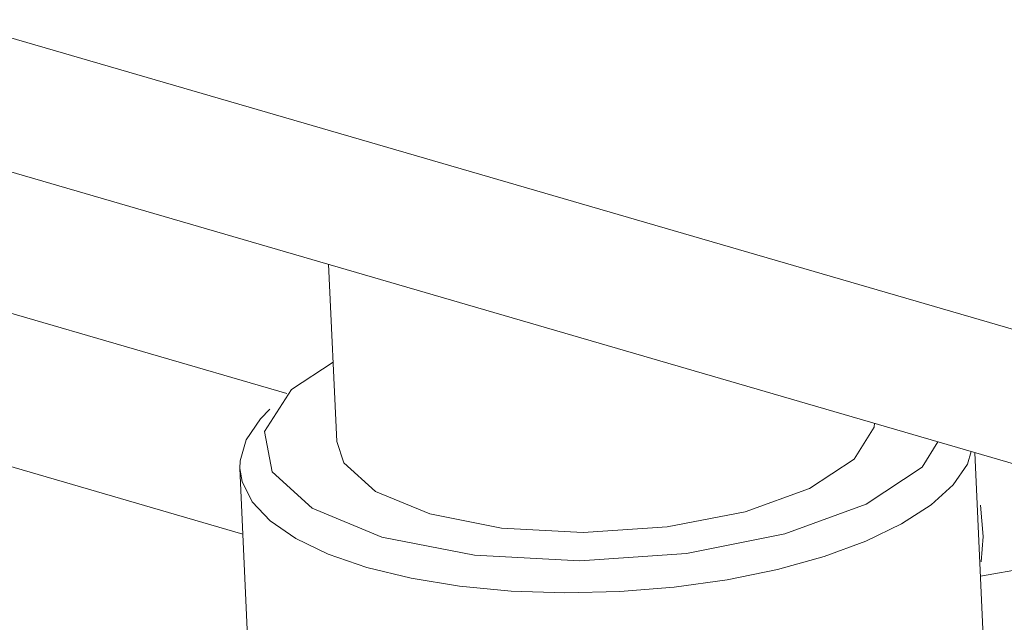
# Model space of a CAD drawing. Header units: millimetres. Extents: x 3925 to 5043, y -86 to 778.
# Tile 119 of 158: x 4818.42 to 4828.46, y 444.52 to 450.66. Entities that reach past the tile are written whole.
import ezdxf

# ---------------------------------------------------------------- set-up
doc = ezdxf.new("R2010")
doc.units = ezdxf.units.MM
doc.header["$LTSCALE"] = 46.255
doc.layers.add('140-154101-0DXF_CONTINUOUS_LINE', color=7, linetype='CONTINUOUS')

msp = doc.modelspace()

# ---------------------------------------------------------------- linework, layer by layer
at = {"layer": '140-154101-0DXF_CONTINUOUS_LINE', "color": 7, "linetype": 'Continuous', "lineweight": 0}
for p, q in [((4817.6904, 450.6596), (4856.9382, 439.244)), ((4857.0019, 437.8589), (4817.7541, 449.2745)), ((4816.2596, 448.2666), (4821.142, 446.8465)), ((4821.6508, 446.3585), (4821.5677, 448.1653)), ((4821.1881, 446.889), (4821.6136, 447.1663)), ((4820.9134, 446.4597), (4821.1881, 446.889)), ((4815.8407, 446.8263), (4820.6932, 445.4149)), ((4820.9906, 446.0504), (4820.9134, 446.4597)), ((4827.7868, 446.3564), (4827.6256, 446.0976)), ((4828.1628, 446.247), (4828.2608, 444.1181)), ((4820.6625, 446.0817), (4820.7687, 443.7733)), ((4827.6256, 446.0976), (4827.0532, 445.7196)), ((4830.9062, 445.4491), (4828.2208, 444.9865))]:
    msp.add_line(p, q, dxfattribs=at)
for points in [[(4820.7279, 446.377), (4820.8734, 446.5895), (4820.9694, 446.6871)], [(4827.139, 446.5448), (4827.1357, 446.5043), (4826.9304, 446.1772), (4826.4772, 445.8802), (4825.8204, 445.6423), (4825.0244, 445.487), (4824.1671, 445.4293), (4823.3324, 445.475), (4822.6019, 445.6195)], [(4820.6625, 446.0817), (4820.6647, 446.1621), (4820.7279, 446.377)], [(4822.6019, 445.6195), (4822.0473, 445.8488), (4821.7228, 446.1403), (4821.6513, 446.3585)], [(4821.9595, 445.074), (4822.4091, 444.9643), (4822.9029, 444.8835), (4823.4314, 444.8331), (4823.9805, 444.8145), (4824.5396, 444.828), (4825.0957, 444.8733), (4825.6363, 444.9493), (4826.1503, 445.0546), (4826.6246, 445.1865), (4827.0504, 445.3425), (4827.4164, 445.5185), (4827.716, 445.7113), (4827.9412, 445.9159), (4828.088, 446.1288), (4828.1264, 446.2576)], [(4821.9595, 445.074), (4821.5645, 445.21), (4821.2332, 445.3692), (4820.9721, 445.5484), (4820.7883, 445.743), (4820.685, 445.9492), (4820.6625, 446.0817)], [(4822.1121, 445.3835), (4821.4011, 445.6783), (4820.9906, 446.0504)], [(4827.0532, 445.7196), (4826.2224, 445.4164), (4825.2189, 445.2179), (4824.1315, 445.1417), (4823.0555, 445.1979), (4822.1121, 445.3835)], [(4828.2281, 445.131), (4828.2483, 445.3886), (4828.2194, 445.7098)]]:
    msp.add_lwpolyline(points, dxfattribs=at)

doc.saveas('drawing.dxf')
